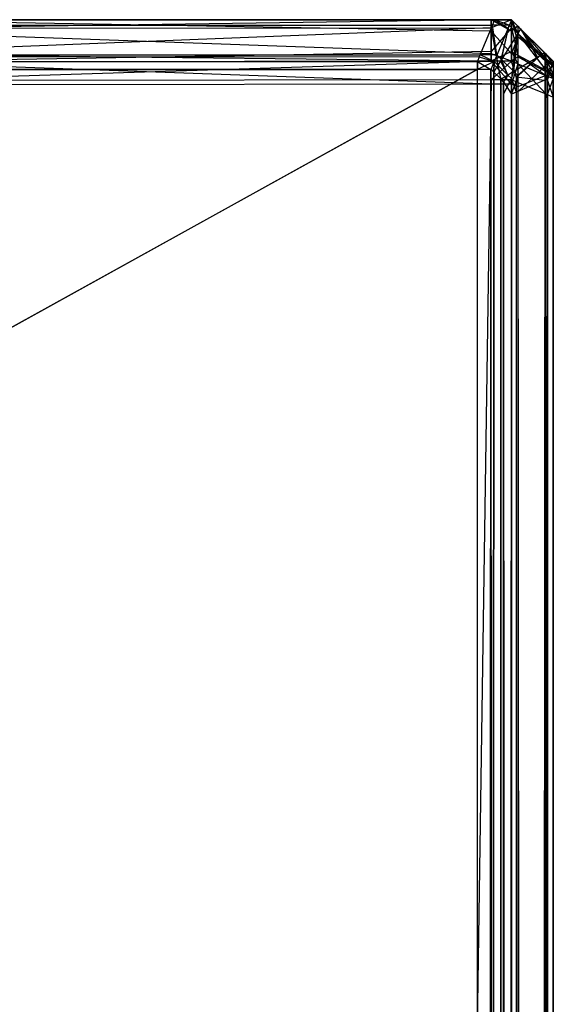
# Model space of a CAD drawing. Extents: x 0 to 0.996, y -0.498 to 0.
# Tile 85 of 85: x 0.98959 to 0.996, y -0.01182 to 0. Entities that reach past the tile are written whole.
import ezdxf

# ---------------------------------------------------------------- set-up
doc = ezdxf.new("R2010")
doc.units = 0
doc.layers.add('L28_KORPUS3_2___REPLACEMTFOREMP', color=7, linetype='CONTINUOUS')
doc.layers.add('L29_KORPUS3_0___REPLACEMTFOREMP', color=7, linetype='CONTINUOUS')

msp = doc.modelspace()

# ---------------------------------------------------------------- linework, layer by layer
at = {"layer": 'L28_KORPUS3_2___REPLACEMTFOREMP', "color": 8}
for points, invisible_edges in [([(0.995254, -0.0001, 0.007289), (0.098, -0.000001, 0.00719), (0.098, -0.0001, 0.007289), (0.995254, -0.0001, 0.007289)], 13), ([(0.098, -0.000001, 0.00719), (0.995254, -0.0001, 0.007289), (0.995295, -0.000001, 0.00719), (0.098, -0.000001, 0.00719)], 14), ([(0.098, -0.000001, 0.000565), (0.995295, -0.000001, 0.007018), (0.995295, -0.000001, 0.000565), (0.098, -0.000001, 0.000565)], 13), ([(0.995295, -0.000001, 0.007018), (0.098, -0.000001, 0.000565), (0.098, -0.000001, 0.007018), (0.995295, -0.000001, 0.007018)], 14), ([(0.098, -0.000001, 0.007018), (0.995295, -0.000001, 0.00719), (0.995295, -0.000001, 0.007018), (0.098, -0.000001, 0.007018)], 13), ([(0.995295, -0.000001, 0.00719), (0.098, -0.000001, 0.007018), (0.098, -0.000001, 0.00719), (0.995295, -0.000001, 0.00719)], 14), ([(0.995295, -0.000001, 0.0005), (0.098, -0.000065, 0.000436), (0.098, -0.000001, 0.0005), (0.995295, -0.000001, 0.0005)], 13), ([(0.098, -0.000065, 0.000436), (0.995295, -0.000001, 0.0005), (0.995268, -0.000065, 0.000436), (0.098, -0.000065, 0.000436)], 14), ([(0.098, -0.000001, 0.0005), (0.995295, -0.000001, 0.000565), (0.995295, -0.000001, 0.0005), (0.098, -0.000001, 0.0005)], 13), ([(0.995295, -0.000001, 0.000565), (0.098, -0.000001, 0.0005), (0.098, -0.000001, 0.000565), (0.995295, -0.000001, 0.000565)], 14), ([(0.995268, -0.000065, 0.000436), (0.098, -0.000421, 0.00008), (0.098, -0.000065, 0.000436), (0.995268, -0.000065, 0.000436)], 13), ([(0.098, -0.000421, 0.00008), (0.995268, -0.000065, 0.000436), (0.995121, -0.000421, 0.000079), (0.098, -0.000421, 0.00008)], 14), ([(0.995111, -0.000444, 0.007633), (0.098, -0.0001, 0.007289), (0.098, -0.000444, 0.007633), (0.995111, -0.000444, 0.007633)], 13), ([(0.098, -0.0001, 0.007289), (0.995111, -0.000444, 0.007633), (0.995254, -0.0001, 0.007289), (0.098, -0.0001, 0.007289)], 14), ([(0.995314, -0.000444, 0.007633), (0.995254, -0.0001, 0.007289), (0.995111, -0.000444, 0.007633), (0.995314, -0.000444, 0.007633)], 13), ([(0.995268, -0.000065, 0.000436), (0.995324, -0.000421, 0.000079), (0.995121, -0.000421, 0.000079), (0.995268, -0.000065, 0.000436)], 13), ([(0.995457, -0.0001, 0.007289), (0.995295, -0.000001, 0.00719), (0.995254, -0.0001, 0.007289), (0.995457, -0.0001, 0.007289)], 13), ([(0.995254, -0.0001, 0.007289), (0.995314, -0.000444, 0.007633), (0.995457, -0.0001, 0.007289), (0.995254, -0.0001, 0.007289)], 14), ([(0.995295, -0.000001, 0.0005), (0.995472, -0.000065, 0.000436), (0.995268, -0.000065, 0.000436), (0.995295, -0.000001, 0.0005)], 13), ([(0.995324, -0.000421, 0.000079), (0.995268, -0.000065, 0.000436), (0.995472, -0.000065, 0.000436), (0.995324, -0.000421, 0.000079)], 14), ([(0.995295, -0.000001, 0.00719), (0.995457, -0.0001, 0.007289), (0.995498, -0.000001, 0.00719), (0.995295, -0.000001, 0.00719)], 14), ([(0.995295, -0.000001, 0.007018), (0.995498, -0.000001, 0.000565), (0.995295, -0.000001, 0.000565), (0.995295, -0.000001, 0.007018)], 13), ([(0.995498, -0.000001, 0.000565), (0.995295, -0.000001, 0.007018), (0.995498, -0.000001, 0.007018), (0.995498, -0.000001, 0.000565)], 14), ([(0.995295, -0.000001, 0.00719), (0.995498, -0.000001, 0.007018), (0.995295, -0.000001, 0.007018), (0.995295, -0.000001, 0.00719)], 13), ([(0.995498, -0.000001, 0.007018), (0.995295, -0.000001, 0.00719), (0.995498, -0.000001, 0.00719), (0.995498, -0.000001, 0.007018)], 14), ([(0.995295, -0.000001, 0.000565), (0.995498, -0.000001, 0.0005), (0.995295, -0.000001, 0.0005), (0.995295, -0.000001, 0.000565)], 13), ([(0.995498, -0.000001, 0.0005), (0.995295, -0.000001, 0.000565), (0.995498, -0.000001, 0.000565), (0.995498, -0.000001, 0.0005)], 14), ([(0.995472, -0.000065, 0.000436), (0.995295, -0.000001, 0.0005), (0.995498, -0.000001, 0.0005), (0.995472, -0.000065, 0.000436)], 14), ([(0.995367, -0.000497, 0.007633), (0.995457, -0.0001, 0.007289), (0.995314, -0.000444, 0.007633), (0.995367, -0.000497, 0.007633)], 13), ([(0.995472, -0.000065, 0.000436), (0.995379, -0.000477, 0.000079), (0.995324, -0.000421, 0.000079), (0.995472, -0.000065, 0.000436)], 13), ([(0.995457, -0.0001, 0.007289), (0.995367, -0.000497, 0.007633), (0.995554, -0.000197, 0.007289), (0.995457, -0.0001, 0.007289)], 14), ([(0.995379, -0.000477, 0.000079), (0.995472, -0.000065, 0.000436), (0.995573, -0.000166, 0.000436), (0.995379, -0.000477, 0.000079)], 14), ([(0.995554, -0.000197, 0.007289), (0.995498, -0.000001, 0.00719), (0.995457, -0.0001, 0.007289), (0.995554, -0.000197, 0.007289)], 13), ([(0.995498, -0.000001, 0.0005), (0.995573, -0.000166, 0.000436), (0.995472, -0.000065, 0.000436), (0.995498, -0.000001, 0.0005)], 13), ([(0.995573, -0.000166, 0.000436), (0.995498, -0.000001, 0.0005), (0.995608, -0.000111, 0.0005), (0.995573, -0.000166, 0.000436)], 14), ([(0.995498, -0.000001, 0.0005), (0.995608, -0.000111, 0.000565), (0.995608, -0.000111, 0.0005), (0.995498, -0.000001, 0.0005)], 13), ([(0.995608, -0.000111, 0.000565), (0.995498, -0.000001, 0.0005), (0.995498, -0.000001, 0.000565), (0.995608, -0.000111, 0.000565)], 14), ([(0.995498, -0.000001, 0.000565), (0.995608, -0.000111, 0.007018), (0.995608, -0.000111, 0.000565), (0.995498, -0.000001, 0.000565)], 13), ([(0.995608, -0.000111, 0.007018), (0.995498, -0.000001, 0.000565), (0.995498, -0.000001, 0.007018), (0.995608, -0.000111, 0.007018)], 14), ([(0.995498, -0.000001, 0.00719), (0.995554, -0.000197, 0.007289), (0.995608, -0.000111, 0.00719), (0.995498, -0.000001, 0.00719)], 14), ([(0.995498, -0.000001, 0.007018), (0.995608, -0.000111, 0.00719), (0.995608, -0.000111, 0.007018), (0.995498, -0.000001, 0.007018)], 13), ([(0.995608, -0.000111, 0.00719), (0.995498, -0.000001, 0.007018), (0.995498, -0.000001, 0.00719), (0.995608, -0.000111, 0.00719)], 14), ([(0.995809, -0.000452, 0.007289), (0.995608, -0.000111, 0.00719), (0.995554, -0.000197, 0.007289), (0.995809, -0.000452, 0.007289)], 13), ([(0.995608, -0.000111, 0.0005), (0.99584, -0.000433, 0.000436), (0.995573, -0.000166, 0.000436), (0.995608, -0.000111, 0.0005)], 13), ([(0.995608, -0.000111, 0.007018), (0.995896, -0.000399, 0.00719), (0.995896, -0.000399, 0.007018), (0.995608, -0.000111, 0.007018)], 13), ([(0.995896, -0.000399, 0.00719), (0.995608, -0.000111, 0.007018), (0.995608, -0.000111, 0.00719), (0.995896, -0.000399, 0.00719)], 14), ([(0.995608, -0.000111, 0.00719), (0.995809, -0.000452, 0.007289), (0.995896, -0.000399, 0.00719), (0.995608, -0.000111, 0.00719)], 14), ([(0.995608, -0.000111, 0.000565), (0.995896, -0.000399, 0.007018), (0.995896, -0.000399, 0.000565), (0.995608, -0.000111, 0.000565)], 13), ([(0.995896, -0.000399, 0.007018), (0.995608, -0.000111, 0.000565), (0.995608, -0.000111, 0.007018), (0.995896, -0.000399, 0.007018)], 14), ([(0.995608, -0.000111, 0.0005), (0.995896, -0.000399, 0.000565), (0.995896, -0.000399, 0.0005), (0.995608, -0.000111, 0.0005)], 13), ([(0.995896, -0.000399, 0.000565), (0.995608, -0.000111, 0.0005), (0.995608, -0.000111, 0.000565), (0.995896, -0.000399, 0.000565)], 14), ([(0.99584, -0.000433, 0.000436), (0.995608, -0.000111, 0.0005), (0.995896, -0.000399, 0.0005), (0.99584, -0.000433, 0.000436)], 14), ([(0.995506, -0.000636, 0.007633), (0.995554, -0.000197, 0.007289), (0.995367, -0.000497, 0.007633), (0.995506, -0.000636, 0.007633)], 13), ([(0.995573, -0.000166, 0.000436), (0.995526, -0.000623, 0.000079), (0.995379, -0.000477, 0.000079), (0.995573, -0.000166, 0.000436)], 13), ([(0.995554, -0.000197, 0.007289), (0.995506, -0.000636, 0.007633), (0.995809, -0.000452, 0.007289), (0.995554, -0.000197, 0.007289)], 14), ([(0.995526, -0.000623, 0.000079), (0.995573, -0.000166, 0.000436), (0.99584, -0.000433, 0.000436), (0.995526, -0.000623, 0.000079)], 14), ([(0.995121, -0.000421, 0.000079), (0.098, -0.000501), (0.098, -0.000421, 0.00008), (0.995121, -0.000421, 0.000079)], 13), ([(0.098, -0.000501), (0.995121, -0.000421, 0.000079), (0.995088, -0.000501), (0.098, -0.000501)], 14), ([(0.995088, -0.000501, 0.00769), (0.098, -0.000444, 0.007633), (0.098, -0.000501, 0.00769), (0.995088, -0.000501, 0.00769)], 13), ([(0.098, -0.000444, 0.007633), (0.995088, -0.000501, 0.00769), (0.995111, -0.000444, 0.007633), (0.098, -0.000444, 0.007633)], 14), ([(0.995121, -0.000421, 0.000079), (0.995291, -0.000501), (0.995088, -0.000501), (0.995121, -0.000421, 0.000079)], 13), ([(0.995291, -0.000501, 0.00769), (0.995111, -0.000444, 0.007633), (0.995088, -0.000501, 0.00769), (0.995291, -0.000501, 0.00769)], 13), ([(0.995111, -0.000444, 0.007633), (0.995291, -0.000501, 0.00769), (0.995314, -0.000444, 0.007633), (0.995111, -0.000444, 0.007633)], 14), ([(0.995291, -0.000501), (0.995121, -0.000421, 0.000079), (0.995324, -0.000421, 0.000079), (0.995291, -0.000501)], 14), ([(0.995324, -0.000421, 0.000079), (0.995336, -0.000546), (0.995291, -0.000501), (0.995324, -0.000421, 0.000079)], 13), ([(0.995336, -0.000546, 0.00769), (0.995314, -0.000444, 0.007633), (0.995291, -0.000501, 0.00769), (0.995336, -0.000546, 0.00769)], 13), ([(0.995314, -0.000444, 0.007633), (0.995336, -0.000546, 0.00769), (0.995367, -0.000497, 0.007633), (0.995314, -0.000444, 0.007633)], 14), ([(0.995336, -0.000546), (0.995324, -0.000421, 0.000079), (0.995379, -0.000477, 0.000079), (0.995336, -0.000546)], 14), ([(0.995555, -0.000685, 0.007633), (0.995809, -0.000452, 0.007289), (0.995506, -0.000636, 0.007633), (0.995555, -0.000685, 0.007633)], 13), ([(0.99584, -0.000433, 0.000436), (0.995578, -0.000675, 0.000079), (0.995526, -0.000623, 0.000079), (0.99584, -0.000433, 0.000436)], 13), ([(0.995809, -0.000452, 0.007289), (0.995555, -0.000685, 0.007633), (0.995899, -0.000542, 0.007289), (0.995809, -0.000452, 0.007289)], 14), ([(0.995578, -0.000675, 0.000079), (0.99584, -0.000433, 0.000436), (0.995934, -0.000527, 0.000436), (0.995578, -0.000675, 0.000079)], 14), ([(0.995899, -0.000542, 0.007289), (0.995896, -0.000399, 0.00719), (0.995809, -0.000452, 0.007289), (0.995899, -0.000542, 0.007289)], 13), ([(0.995896, -0.000399, 0.0005), (0.995934, -0.000527, 0.000436), (0.99584, -0.000433, 0.000436), (0.995896, -0.000399, 0.0005)], 13), ([(0.995896, -0.000399, 0.007018), (0.995998, -0.000501, 0.00719), (0.995998, -0.000501, 0.007018), (0.995896, -0.000399, 0.007018)], 13), ([(0.995998, -0.000501, 0.00719), (0.995896, -0.000399, 0.007018), (0.995896, -0.000399, 0.00719), (0.995998, -0.000501, 0.00719)], 14), ([(0.995896, -0.000399, 0.00719), (0.995899, -0.000542, 0.007289), (0.995998, -0.000501, 0.00719), (0.995896, -0.000399, 0.00719)], 14), ([(0.995896, -0.000399, 0.000565), (0.995998, -0.000501, 0.007018), (0.995998, -0.000501, 0.000565), (0.995896, -0.000399, 0.000565)], 13), ([(0.995998, -0.000501, 0.007018), (0.995896, -0.000399, 0.000565), (0.995896, -0.000399, 0.007018), (0.995998, -0.000501, 0.007018)], 14), ([(0.995896, -0.000399, 0.0005), (0.995998, -0.000501, 0.000565), (0.995998, -0.000501, 0.0005), (0.995896, -0.000399, 0.0005)], 13), ([(0.995998, -0.000501, 0.000565), (0.995896, -0.000399, 0.0005), (0.995896, -0.000399, 0.000565), (0.995998, -0.000501, 0.000565)], 14), ([(0.995934, -0.000527, 0.000436), (0.995896, -0.000399, 0.0005), (0.995998, -0.000501, 0.0005), (0.995934, -0.000527, 0.000436)], 14), ([(0.995088, -0.000501), (0.098, -0.000595), (0.098, -0.000501), (0.995088, -0.000501)], 13), ([(0.098, -0.000595), (0.995088, -0.000501), (0.995088, -0.000595), (0.098, -0.000595)], 14), ([(0.995088, -0.000597, 0.00769), (0.098, -0.000501, 0.00769), (0.098, -0.000597, 0.00769), (0.995088, -0.000597, 0.00769)], 13), ([(0.098, -0.000501, 0.00769), (0.995088, -0.000597, 0.00769), (0.995088, -0.000501, 0.00769), (0.098, -0.000501, 0.00769)], 14), ([(0.995291, -0.000501), (0.995088, -0.000595), (0.995088, -0.000501), (0.995291, -0.000501)], 13), ([(0.995088, -0.000595), (0.995291, -0.000501), (0.995252, -0.000595), (0.995088, -0.000595)], 14), ([(0.995251, -0.000597, 0.00769), (0.995088, -0.000501, 0.00769), (0.995088, -0.000597, 0.00769), (0.995251, -0.000597, 0.00769)], 13), ([(0.995088, -0.000501, 0.00769), (0.995251, -0.000597, 0.00769), (0.995291, -0.000501, 0.00769), (0.995088, -0.000501, 0.00769)], 14), ([(0.995284, -0.00063, 0.00769), (0.995291, -0.000501, 0.00769), (0.995251, -0.000597, 0.00769), (0.995284, -0.00063, 0.00769)], 13), ([(0.995291, -0.000501), (0.995285, -0.000629), (0.995252, -0.000595), (0.995291, -0.000501)], 13), ([(0.995291, -0.000501, 0.00769), (0.995284, -0.00063, 0.00769), (0.995336, -0.000546, 0.00769), (0.995291, -0.000501, 0.00769)], 14), ([(0.995372, -0.000717, 0.00769), (0.995336, -0.000546, 0.00769), (0.995284, -0.00063, 0.00769), (0.995372, -0.000717, 0.00769)], 13), ([(0.995285, -0.000629), (0.995291, -0.000501), (0.995336, -0.000546), (0.995285, -0.000629)], 14), ([(0.995336, -0.000546), (0.995373, -0.000716), (0.995285, -0.000629), (0.995336, -0.000546)], 13), ([(0.995379, -0.000477, 0.000079), (0.995456, -0.000666), (0.995336, -0.000546), (0.995379, -0.000477, 0.000079)], 13), ([(0.995456, -0.000666, 0.00769), (0.995367, -0.000497, 0.007633), (0.995336, -0.000546, 0.00769), (0.995456, -0.000666, 0.00769)], 13), ([(0.995336, -0.000546, 0.00769), (0.995372, -0.000717, 0.00769), (0.995456, -0.000666, 0.00769), (0.995336, -0.000546, 0.00769)], 14), ([(0.995373, -0.000716), (0.995336, -0.000546), (0.995456, -0.000666), (0.995373, -0.000716)], 14), ([(0.995367, -0.000497, 0.007633), (0.995456, -0.000666, 0.00769), (0.995506, -0.000636, 0.007633), (0.995367, -0.000497, 0.007633)], 14), ([(0.995456, -0.000666), (0.995379, -0.000477, 0.000079), (0.995526, -0.000623, 0.000079), (0.995456, -0.000666)], 14), ([(0.995555, -0.000685, 0.007633), (0.995899, -0.000728, 0.007289), (0.995899, -0.000542, 0.007289), (0.995555, -0.000685, 0.007633)], 14), ([(0.995934, -0.000527, 0.000436), (0.995578, -0.000861, 0.000079), (0.995578, -0.000675, 0.000079), (0.995934, -0.000527, 0.000436)], 13), ([(0.995578, -0.000861, 0.000079), (0.995934, -0.000527, 0.000436), (0.995934, -0.000714, 0.000436), (0.995578, -0.000861, 0.000079)], 14), ([(0.995899, -0.000542, 0.007289), (0.995998, -0.000687, 0.00719), (0.995998, -0.000501, 0.00719), (0.995899, -0.000542, 0.007289)], 14), ([(0.995998, -0.000687, 0.00719), (0.995899, -0.000542, 0.007289), (0.995899, -0.000728, 0.007289), (0.995998, -0.000687, 0.00719)], 13), ([(0.995998, -0.000501, 0.0005), (0.995934, -0.000714, 0.000436), (0.995934, -0.000527, 0.000436), (0.995998, -0.000501, 0.0005)], 13), ([(0.995934, -0.000714, 0.000436), (0.995998, -0.000501, 0.0005), (0.995998, -0.000687, 0.0005), (0.995934, -0.000714, 0.000436)], 14), ([(0.995998, -0.000687, 0.000565), (0.995998, -0.000501, 0.007018), (0.995998, -0.000687, 0.007018), (0.995998, -0.000687, 0.000565)], 13), ([(0.995998, -0.000501, 0.007018), (0.995998, -0.000687, 0.000565), (0.995998, -0.000501, 0.000565), (0.995998, -0.000501, 0.007018)], 14), ([(0.995998, -0.000687, 0.007018), (0.995998, -0.000501, 0.00719), (0.995998, -0.000687, 0.00719), (0.995998, -0.000687, 0.007018)], 13), ([(0.995998, -0.000501, 0.00719), (0.995998, -0.000687, 0.007018), (0.995998, -0.000501, 0.007018), (0.995998, -0.000501, 0.00719)], 14), ([(0.995998, -0.000687, 0.0005), (0.995998, -0.000501, 0.000565), (0.995998, -0.000687, 0.000565), (0.995998, -0.000687, 0.0005)], 13), ([(0.995998, -0.000501, 0.000565), (0.995998, -0.000687, 0.0005), (0.995998, -0.000501, 0.0005), (0.995998, -0.000501, 0.000565)], 14), ([(0.995088, -0.000595), (0.098, -0.497407), (0.098, -0.000595), (0.995088, -0.000595)], 13), ([(0.098, -0.497407), (0.995088, -0.000595), (0.995091, -0.497407), (0.098, -0.497407)], 10), ([(0.098, -0.497405, 0.00769), (0.995088, -0.000597, 0.00769), (0.098, -0.000597, 0.00769), (0.098, -0.497405, 0.00769)], 13), ([(0.995088, -0.000597, 0.00769), (0.098, -0.497405, 0.00769), (0.995091, -0.497405, 0.00769), (0.995088, -0.000597, 0.00769)], 10), ([(0.995091, -0.497407), (0.995088, -0.000595), (0.995252, -0.000595), (0.995091, -0.497407)], 13), ([(0.995088, -0.000597, 0.00769), (0.995091, -0.497405, 0.00769), (0.995251, -0.000597, 0.00769), (0.995088, -0.000597, 0.00769)], 13), ([(0.995091, -0.497407), (0.995252, -0.000595), (0.995252, -0.497407), (0.995091, -0.497407)], 10), ([(0.995251, -0.000597, 0.00769), (0.995091, -0.497405, 0.00769), (0.995251, -0.497405, 0.00769), (0.995251, -0.000597, 0.00769)], 10), ([(0.995251, -0.000597, 0.00769), (0.995251, -0.497405, 0.00769), (0.995284, -0.00063, 0.00769), (0.995251, -0.000597, 0.00769)], 13), ([(0.995284, -0.00063, 0.00769), (0.995251, -0.497405, 0.00769), (0.995288, -0.497369, 0.00769), (0.995284, -0.00063, 0.00769)], 10), ([(0.995252, -0.497407), (0.995252, -0.000595), (0.995285, -0.000629), (0.995252, -0.497407)], 13), ([(0.995252, -0.497407), (0.995285, -0.000629), (0.995289, -0.49737), (0.995252, -0.497407)], 10), ([(0.995284, -0.00063, 0.00769), (0.995288, -0.497369, 0.00769), (0.995372, -0.000717, 0.00769), (0.995284, -0.00063, 0.00769)], 13), ([(0.995289, -0.49737), (0.995285, -0.000629), (0.995373, -0.000716), (0.995289, -0.49737)], 13), ([(0.995402, -0.000748, 0.00769), (0.995456, -0.000666, 0.00769), (0.995372, -0.000717, 0.00769), (0.995402, -0.000748, 0.00769)], 13), ([(0.995456, -0.000666), (0.995404, -0.000747), (0.995373, -0.000716), (0.995456, -0.000666)], 13), ([(0.995456, -0.000666, 0.00769), (0.995402, -0.000748, 0.00769), (0.995498, -0.000708, 0.00769), (0.995456, -0.000666, 0.00769)], 14), ([(0.995402, -0.000748, 0.00769), (0.995498, -0.000894, 0.00769), (0.995498, -0.000708, 0.00769), (0.995402, -0.000748, 0.00769)], 14), ([(0.995404, -0.000747), (0.995456, -0.000666), (0.995498, -0.000708), (0.995404, -0.000747)], 14), ([(0.995498, -0.000708), (0.995404, -0.000894), (0.995404, -0.000747), (0.995498, -0.000708)], 13), ([(0.995404, -0.000894), (0.995498, -0.000708), (0.995498, -0.000894), (0.995404, -0.000894)], 14), ([(0.995526, -0.000623, 0.000079), (0.995498, -0.000708), (0.995456, -0.000666), (0.995526, -0.000623, 0.000079)], 13), ([(0.995498, -0.000708, 0.00769), (0.995506, -0.000636, 0.007633), (0.995456, -0.000666, 0.00769), (0.995498, -0.000708, 0.00769)], 13), ([(0.995498, -0.000708), (0.995526, -0.000623, 0.000079), (0.995578, -0.000675, 0.000079), (0.995498, -0.000708)], 14), ([(0.995506, -0.000636, 0.007633), (0.995498, -0.000708, 0.00769), (0.995555, -0.000685, 0.007633), (0.995506, -0.000636, 0.007633)], 14), ([(0.995578, -0.000675, 0.000079), (0.995498, -0.000894), (0.995498, -0.000708), (0.995578, -0.000675, 0.000079)], 13), ([(0.995498, -0.000894), (0.995578, -0.000675, 0.000079), (0.995578, -0.000861, 0.000079), (0.995498, -0.000894)], 14), ([(0.995498, -0.000708, 0.00769), (0.995555, -0.000871, 0.007633), (0.995555, -0.000685, 0.007633), (0.995498, -0.000708, 0.00769)], 14), ([(0.995555, -0.000871, 0.007633), (0.995498, -0.000708, 0.00769), (0.995498, -0.000894, 0.00769), (0.995555, -0.000871, 0.007633)], 13), ([(0.995899, -0.000728, 0.007289), (0.995555, -0.000685, 0.007633), (0.995555, -0.000871, 0.007633), (0.995899, -0.000728, 0.007289)], 13), ([(0.995899, -0.000728, 0.007289), (0.995998, -0.497292, 0.00719), (0.995998, -0.000687, 0.00719), (0.995899, -0.000728, 0.007289)], 14), ([(0.995998, -0.000687, 0.0005), (0.995934, -0.497266, 0.000436), (0.995934, -0.000714, 0.000436), (0.995998, -0.000687, 0.0005)], 13), ([(0.995934, -0.497266, 0.000436), (0.995998, -0.000687, 0.0005), (0.995998, -0.497292, 0.0005), (0.995934, -0.497266, 0.000436)], 14), ([(0.995998, -0.497292, 0.000565), (0.995998, -0.000687, 0.007018), (0.995998, -0.497292, 0.007018), (0.995998, -0.497292, 0.000565)], 13), ([(0.995998, -0.000687, 0.007018), (0.995998, -0.497292, 0.000565), (0.995998, -0.000687, 0.000565), (0.995998, -0.000687, 0.007018)], 14), ([(0.995998, -0.497292, 0.007018), (0.995998, -0.000687, 0.00719), (0.995998, -0.497292, 0.00719), (0.995998, -0.497292, 0.007018)], 13), ([(0.995998, -0.000687, 0.00719), (0.995998, -0.497292, 0.007018), (0.995998, -0.000687, 0.007018), (0.995998, -0.000687, 0.00719)], 14), ([(0.995998, -0.497292, 0.0005), (0.995998, -0.000687, 0.000565), (0.995998, -0.497292, 0.000565), (0.995998, -0.497292, 0.0005)], 13), ([(0.995998, -0.000687, 0.000565), (0.995998, -0.497292, 0.0005), (0.995998, -0.000687, 0.0005), (0.995998, -0.000687, 0.000565)], 14), ([(0.995372, -0.000717, 0.00769), (0.995288, -0.497369, 0.00769), (0.995367, -0.49729, 0.00769), (0.995372, -0.000717, 0.00769)], 10), ([(0.995289, -0.49737), (0.995373, -0.000716), (0.995368, -0.497291), (0.995289, -0.49737)], 14), ([(0.995372, -0.000717, 0.00769), (0.995367, -0.49729, 0.00769), (0.995402, -0.497254, 0.00769), (0.995372, -0.000717, 0.00769)], 15), ([(0.995368, -0.497291), (0.995373, -0.000716), (0.995404, -0.497255), (0.995368, -0.497291)], 15), ([(0.995372, -0.000717, 0.00769), (0.995402, -0.497254, 0.00769), (0.995402, -0.497086, 0.00769), (0.995372, -0.000717, 0.00769)], 15), ([(0.995372, -0.000717, 0.00769), (0.995402, -0.497086, 0.00769), (0.995402, -0.000748, 0.00769), (0.995372, -0.000717, 0.00769)], 15), ([(0.995404, -0.497255), (0.995373, -0.000716), (0.995404, -0.000894), (0.995404, -0.497255)], 15), ([(0.995404, -0.000894), (0.995373, -0.000716), (0.995404, -0.000747), (0.995404, -0.000894)], 15), ([(0.995498, -0.000894, 0.00769), (0.995402, -0.000748, 0.00769), (0.995402, -0.000894, 0.00769), (0.995498, -0.000894, 0.00769)], 13), ([(0.995402, -0.000748, 0.00769), (0.995402, -0.497086, 0.00769), (0.995402, -0.000894, 0.00769), (0.995402, -0.000748, 0.00769)], 9), ([(0.995555, -0.497109, 0.007633), (0.995899, -0.000728, 0.007289), (0.995555, -0.000871, 0.007633), (0.995555, -0.497109, 0.007633)], 13), ([(0.995899, -0.000728, 0.007289), (0.995555, -0.497109, 0.007633), (0.995899, -0.497252, 0.007289), (0.995899, -0.000728, 0.007289)], 14), ([(0.995934, -0.000714, 0.000436), (0.995578, -0.497118, 0.000079), (0.995578, -0.000861, 0.000079), (0.995934, -0.000714, 0.000436)], 13), ([(0.995578, -0.497118, 0.000079), (0.995934, -0.000714, 0.000436), (0.995934, -0.497266, 0.000436), (0.995578, -0.497118, 0.000079)], 14), ([(0.995998, -0.497292, 0.00719), (0.995899, -0.000728, 0.007289), (0.995899, -0.497252, 0.007289), (0.995998, -0.497292, 0.00719)], 13), ([(0.995498, -0.497086, 0.00769), (0.995402, -0.000894, 0.00769), (0.995402, -0.497086, 0.00769), (0.995498, -0.497086, 0.00769)], 13), ([(0.995402, -0.000894, 0.00769), (0.995498, -0.497086, 0.00769), (0.995498, -0.000894, 0.00769), (0.995402, -0.000894, 0.00769)], 14), ([(0.995498, -0.000894), (0.995404, -0.497086), (0.995404, -0.000894), (0.995498, -0.000894)], 13), ([(0.995404, -0.497086), (0.995498, -0.000894), (0.995498, -0.497086), (0.995404, -0.497086)], 14), ([(0.995404, -0.497255), (0.995404, -0.000894), (0.995404, -0.497086), (0.995404, -0.497255)], 9), ([(0.995578, -0.000861, 0.000079), (0.995498, -0.497086), (0.995498, -0.000894), (0.995578, -0.000861, 0.000079)], 13), ([(0.995498, -0.497086), (0.995578, -0.000861, 0.000079), (0.995578, -0.497118, 0.000079), (0.995498, -0.497086)], 14), ([(0.995498, -0.497086, 0.00769), (0.995555, -0.000871, 0.007633), (0.995498, -0.000894, 0.00769), (0.995498, -0.497086, 0.00769)], 13), ([(0.995555, -0.000871, 0.007633), (0.995498, -0.497086, 0.00769), (0.995555, -0.497109, 0.007633), (0.995555, -0.000871, 0.007633)], 14)]:
    msp.add_3dface(points, dxfattribs=dict(at, invisible_edges=invisible_edges))
at = {"layer": 'L29_KORPUS3_0___REPLACEMTFOREMP', "color": 8, "invisible_edges": 14}
for points in [[(0.987885, -0.000009, 0.007872), (0.995254, 0, 0.007621), (0.987885, -0.000009, 0.007621), (0.987885, -0.000009, 0.007872)], [(0.995254, 0, 0.007872), (0.995254, 0, 0.007621), (0.987885, -0.000009, 0.007872), (0.995254, 0, 0.007872)], [(0.987885, -0.000009, 0.589853), (0.995254, 0, 0.007872), (0.987885, -0.000009, 0.007872), (0.987885, -0.000009, 0.589853)], [(0.995254, 0, 0.589853), (0.995254, 0, 0.007872), (0.987885, -0.000009, 0.589853), (0.995254, 0, 0.589853)], [(0.987885, -0.000009, 0.590124), (0.995254, 0, 0.589853), (0.987885, -0.000009, 0.589853), (0.987885, -0.000009, 0.590124)], [(0.995254, 0, 0.590124), (0.995254, 0, 0.589853), (0.987885, -0.000009, 0.590124), (0.995254, 0, 0.590124)], [(0.995254, -0.000137, 0.590261), (0.995254, 0, 0.590124), (0.987885, -0.000009, 0.590124), (0.995254, -0.000137, 0.590261)], [(0.995254, 0, 0.007621), (0.987885, -0.000108, 0.007522), (0.987885, -0.000009, 0.007621), (0.995254, 0, 0.007621)], [(0.995254, 0, 0.007621), (0.995254, -0.000099, 0.007522), (0.987885, -0.000108, 0.007522), (0.995254, 0, 0.007621)], [(0.9955, 0, 0.007621), (0.995254, -0.000099, 0.007522), (0.995254, 0, 0.007621), (0.9955, 0, 0.007621)], [(0.9955, 0, 0.007621), (0.9955, -0.000099, 0.007522), (0.995254, -0.000099, 0.007522), (0.9955, 0, 0.007621)], [(0.9955, -0.000137, 0.590261), (0.9955, 0, 0.590124), (0.995254, 0, 0.590124), (0.9955, -0.000137, 0.590261)], [(0.9955, -0.000137, 0.590261), (0.995254, 0, 0.590124), (0.995254, -0.000137, 0.590261), (0.9955, -0.000137, 0.590261)], [(0.995254, 0, 0.590124), (0.9955, 0, 0.589853), (0.995254, 0, 0.589853), (0.995254, 0, 0.590124)], [(0.9955, 0, 0.590124), (0.9955, 0, 0.589853), (0.995254, 0, 0.590124), (0.9955, 0, 0.590124)], [(0.995254, 0, 0.589853), (0.9955, 0, 0.007872), (0.995254, 0, 0.007872), (0.995254, 0, 0.589853)], [(0.9955, 0, 0.589853), (0.9955, 0, 0.007872), (0.995254, 0, 0.589853), (0.9955, 0, 0.589853)], [(0.995254, 0, 0.007872), (0.9955, 0, 0.007621), (0.995254, 0, 0.007621), (0.995254, 0, 0.007872)], [(0.9955, 0, 0.007872), (0.9955, 0, 0.007621), (0.995254, 0, 0.007872), (0.9955, 0, 0.007872)], [(0.9955, 0, 0.007621), (0.995576, -0.000166, 0.007562), (0.9955, -0.000099, 0.007522), (0.9955, 0, 0.007621)], [(0.9955, 0, 0.007621), (0.995576, -0.000076, 0.007653), (0.995576, -0.000166, 0.007562), (0.9955, 0, 0.007621)], [(0.995576, -0.000076, 0.007903), (0.995576, -0.000076, 0.007653), (0.9955, 0, 0.007872), (0.995576, -0.000076, 0.007903)], [(0.9955, 0, 0.007872), (0.995576, -0.000076, 0.007653), (0.9955, 0, 0.007621), (0.9955, 0, 0.007872)], [(0.9955, 0, 0.590124), (0.995576, -0.000076, 0.590092), (0.995576, -0.000076, 0.589821), (0.9955, 0, 0.590124)], [(0.9955, 0, 0.590124), (0.995576, -0.000076, 0.589821), (0.9955, 0, 0.589853), (0.9955, 0, 0.590124)], [(0.9955, 0, 0.589853), (0.995576, -0.000076, 0.589821), (0.995576, -0.000076, 0.007903), (0.9955, 0, 0.589853)], [(0.9955, 0, 0.589853), (0.995576, -0.000076, 0.007903), (0.9955, 0, 0.007872), (0.9955, 0, 0.589853)], [(0.9955, 0, 0.590124), (0.9955, -0.000137, 0.590261), (0.995576, -0.000076, 0.590092), (0.9955, 0, 0.590124)], [(0.995254, -0.000137, 0.590261), (0.987885, -0.000009, 0.590124), (0.987885, -0.000145, 0.590261), (0.995254, -0.000137, 0.590261)], [(0.995254, -0.000099, 0.007522), (0.987885, -0.000391, 0.007239), (0.987885, -0.000108, 0.007522), (0.995254, -0.000099, 0.007522)], [(0.995254, -0.000099, 0.007522), (0.995254, -0.000382, 0.007239), (0.987885, -0.000391, 0.007239), (0.995254, -0.000099, 0.007522)], [(0.9955, -0.000099, 0.007522), (0.995254, -0.000382, 0.007239), (0.995254, -0.000099, 0.007522), (0.9955, -0.000099, 0.007522)], [(0.9955, -0.000099, 0.007522), (0.9955, -0.000382, 0.007239), (0.995254, -0.000382, 0.007239), (0.9955, -0.000099, 0.007522)], [(0.995576, -0.000076, 0.590092), (0.9955, -0.000137, 0.590261), (0.995576, -0.000201, 0.590217), (0.995576, -0.000076, 0.590092)], [(0.9955, -0.000099, 0.007522), (0.995576, -0.000424, 0.007304), (0.9955, -0.000382, 0.007239), (0.9955, -0.000099, 0.007522)], [(0.9955, -0.000099, 0.007522), (0.995576, -0.000166, 0.007562), (0.995576, -0.000424, 0.007304), (0.9955, -0.000099, 0.007522)], [(0.995576, -0.000076, 0.589821), (0.995911, -0.00041, 0.589683), (0.995911, -0.00041, 0.008042), (0.995576, -0.000076, 0.589821)], [(0.995576, -0.000076, 0.589821), (0.995911, -0.00041, 0.008042), (0.995576, -0.000076, 0.007903), (0.995576, -0.000076, 0.589821)], [(0.995576, -0.000076, 0.590092), (0.995911, -0.00041, 0.589954), (0.995911, -0.00041, 0.589683), (0.995576, -0.000076, 0.590092)], [(0.995576, -0.000076, 0.590092), (0.995911, -0.00041, 0.589683), (0.995576, -0.000076, 0.589821), (0.995576, -0.000076, 0.590092)], [(0.995911, -0.00041, 0.008042), (0.995911, -0.00041, 0.007791), (0.995576, -0.000076, 0.007903), (0.995911, -0.00041, 0.008042)], [(0.995576, -0.000076, 0.007903), (0.995911, -0.00041, 0.007791), (0.995576, -0.000076, 0.007653), (0.995576, -0.000076, 0.007903)], [(0.995576, -0.000076, 0.007653), (0.995911, -0.000461, 0.00774), (0.995576, -0.000166, 0.007562), (0.995576, -0.000076, 0.007653)], [(0.995576, -0.000076, 0.007653), (0.995911, -0.00041, 0.007791), (0.995911, -0.000461, 0.00774), (0.995576, -0.000076, 0.007653)], [(0.995576, -0.000076, 0.590092), (0.995576, -0.000201, 0.590217), (0.995911, -0.00041, 0.589954), (0.995576, -0.000076, 0.590092)], [(0.995254, -0.000408, 0.590532), (0.995254, -0.000137, 0.590261), (0.987885, -0.000145, 0.590261), (0.995254, -0.000408, 0.590532)], [(0.995254, -0.000408, 0.590532), (0.987885, -0.000145, 0.590261), (0.987885, -0.000416, 0.590532), (0.995254, -0.000408, 0.590532)], [(0.9955, -0.000408, 0.590532), (0.9955, -0.000137, 0.590261), (0.995254, -0.000137, 0.590261), (0.9955, -0.000408, 0.590532)], [(0.9955, -0.000408, 0.590532), (0.995254, -0.000137, 0.590261), (0.995254, -0.000408, 0.590532), (0.9955, -0.000408, 0.590532)], [(0.9955, -0.000137, 0.590261), (0.9955, -0.000408, 0.590532), (0.995576, -0.000201, 0.590217), (0.9955, -0.000137, 0.590261)], [(0.995576, -0.000201, 0.590217), (0.9955, -0.000408, 0.590532), (0.995576, -0.000447, 0.590464), (0.995576, -0.000201, 0.590217)], [(0.995576, -0.000166, 0.007562), (0.995911, -0.000608, 0.007593), (0.995576, -0.000424, 0.007304), (0.995576, -0.000166, 0.007562)], [(0.995576, -0.000166, 0.007562), (0.995911, -0.000461, 0.00774), (0.995911, -0.000608, 0.007593), (0.995576, -0.000166, 0.007562)], [(0.995576, -0.000201, 0.590217), (0.995576, -0.000447, 0.590464), (0.995911, -0.000481, 0.590025), (0.995576, -0.000201, 0.590217)], [(0.995576, -0.000201, 0.590217), (0.995911, -0.000481, 0.590025), (0.995911, -0.00041, 0.589954), (0.995576, -0.000201, 0.590217)], [(0.995254, -0.000382, 0.007239), (0.987885, -0.000508, 0.007121), (0.987885, -0.000391, 0.007239), (0.995254, -0.000382, 0.007239)], [(0.995254, -0.000382, 0.007239), (0.995254, -0.000499, 0.007121), (0.987885, -0.000508, 0.007121), (0.995254, -0.000382, 0.007239)], [(0.995254, -0.000499, 0.590624), (0.995254, -0.000408, 0.590532), (0.987885, -0.000416, 0.590532), (0.995254, -0.000499, 0.590624)], [(0.995254, -0.000499, 0.590624), (0.987885, -0.000416, 0.590532), (0.987885, -0.000508, 0.590624), (0.995254, -0.000499, 0.590624)], [(0.9955, -0.000382, 0.007239), (0.995254, -0.000499, 0.007121), (0.995254, -0.000382, 0.007239), (0.9955, -0.000382, 0.007239)], [(0.9955, -0.000382, 0.007239), (0.9955, -0.000499, 0.007121), (0.995254, -0.000499, 0.007121), (0.9955, -0.000382, 0.007239)], [(0.9955, -0.000499, 0.590624), (0.9955, -0.000408, 0.590532), (0.995254, -0.000408, 0.590532), (0.9955, -0.000499, 0.590624)], [(0.9955, -0.000499, 0.590624), (0.995254, -0.000408, 0.590532), (0.995254, -0.000499, 0.590624), (0.9955, -0.000499, 0.590624)], [(0.9955, -0.000382, 0.007239), (0.995576, -0.000531, 0.007197), (0.9955, -0.000499, 0.007121), (0.9955, -0.000382, 0.007239)], [(0.9955, -0.000382, 0.007239), (0.995576, -0.000424, 0.007304), (0.995576, -0.000531, 0.007197), (0.9955, -0.000382, 0.007239)], [(0.9955, -0.000408, 0.590532), (0.9955, -0.000499, 0.590624), (0.995576, -0.000447, 0.590464), (0.9955, -0.000408, 0.590532)], [(0.995576, -0.000447, 0.590464), (0.9955, -0.000499, 0.590624), (0.995576, -0.000531, 0.590548), (0.995576, -0.000447, 0.590464)], [(0.995576, -0.000424, 0.007304), (0.995911, -0.000669, 0.007532), (0.995576, -0.000531, 0.007197), (0.995576, -0.000424, 0.007304)], [(0.995576, -0.000424, 0.007304), (0.995911, -0.000608, 0.007593), (0.995911, -0.000669, 0.007532), (0.995576, -0.000424, 0.007304)], [(0.995576, -0.000447, 0.590464), (0.995576, -0.000531, 0.590548), (0.995911, -0.000622, 0.590166), (0.995576, -0.000447, 0.590464)], [(0.995576, -0.000447, 0.590464), (0.995911, -0.000622, 0.590166), (0.995911, -0.000481, 0.590025), (0.995576, -0.000447, 0.590464)], [(0.996, -0.000499, 0.008079), (0.996, -0.000499, 0.007828), (0.995911, -0.00041, 0.008042), (0.996, -0.000499, 0.008079)], [(0.995911, -0.00041, 0.008042), (0.996, -0.000499, 0.007828), (0.995911, -0.00041, 0.007791), (0.995911, -0.00041, 0.008042)], [(0.995911, -0.00041, 0.589954), (0.996, -0.000499, 0.589917), (0.996, -0.000499, 0.589646), (0.995911, -0.00041, 0.589954)], [(0.995911, -0.00041, 0.589683), (0.995911, -0.00041, 0.589954), (0.996, -0.000499, 0.589646), (0.995911, -0.00041, 0.589683)], [(0.995911, -0.00041, 0.589683), (0.996, -0.000499, 0.589646), (0.996, -0.000499, 0.008079), (0.995911, -0.00041, 0.589683)], [(0.995911, -0.00041, 0.589683), (0.996, -0.000499, 0.008079), (0.995911, -0.00041, 0.008042), (0.995911, -0.00041, 0.589683)], [(0.995911, -0.00041, 0.007791), (0.996, -0.00054, 0.007787), (0.995911, -0.000461, 0.00774), (0.995911, -0.00041, 0.007791)], [(0.995911, -0.00041, 0.007791), (0.996, -0.000499, 0.007828), (0.996, -0.00054, 0.007787), (0.995911, -0.00041, 0.007791)], [(0.995911, -0.00041, 0.589954), (0.995911, -0.000481, 0.590025), (0.996, -0.000499, 0.589917), (0.995911, -0.00041, 0.589954)], [(0.995911, -0.000461, 0.00774), (0.996, -0.000658, 0.00767), (0.995911, -0.000608, 0.007593), (0.995911, -0.000461, 0.00774)], [(0.995911, -0.000461, 0.00774), (0.996, -0.00054, 0.007787), (0.996, -0.000658, 0.00767), (0.995911, -0.000461, 0.00774)], [(0.995254, -0.000722, 0.007121), (0.987885, -0.000731, 0.007121), (0.995254, -0.000499, 0.007121), (0.995254, -0.000722, 0.007121)], [(0.995254, -0.000499, 0.007121), (0.987885, -0.000731, 0.007121), (0.987885, -0.000508, 0.007121), (0.995254, -0.000499, 0.007121)], [(0.995254, -0.000499, 0.590624), (0.987885, -0.000508, 0.590624), (0.995254, -0.000776, 0.590624), (0.995254, -0.000499, 0.590624)], [(0.995254, -0.000776, 0.590624), (0.987885, -0.000508, 0.590624), (0.987885, -0.000785, 0.590624), (0.995254, -0.000776, 0.590624)], [(0.9955, -0.000776, 0.590624), (0.995254, -0.000499, 0.590624), (0.995254, -0.000776, 0.590624), (0.9955, -0.000776, 0.590624)], [(0.9955, -0.000499, 0.590624), (0.995254, -0.000499, 0.590624), (0.9955, -0.000776, 0.590624), (0.9955, -0.000499, 0.590624)], [(0.9955, -0.000722, 0.007121), (0.995254, -0.000722, 0.007121), (0.9955, -0.000499, 0.007121), (0.9955, -0.000722, 0.007121)], [(0.9955, -0.000499, 0.007121), (0.995254, -0.000722, 0.007121), (0.995254, -0.000499, 0.007121), (0.9955, -0.000499, 0.007121)], [(0.995576, -0.000754, 0.007197), (0.9955, -0.000722, 0.007121), (0.9955, -0.000499, 0.007121), (0.995576, -0.000754, 0.007197)], [(0.995576, -0.000754, 0.007197), (0.9955, -0.000499, 0.007121), (0.995576, -0.000531, 0.007197), (0.995576, -0.000754, 0.007197)], [(0.995576, -0.000531, 0.590548), (0.9955, -0.000499, 0.590624), (0.9955, -0.000776, 0.590624), (0.995576, -0.000531, 0.590548)], [(0.995576, -0.000531, 0.590548), (0.9955, -0.000776, 0.590624), (0.995576, -0.000808, 0.590548), (0.995576, -0.000531, 0.590548)], [(0.995576, -0.000531, 0.590548), (0.995576, -0.000808, 0.590548), (0.995911, -0.000669, 0.590214), (0.995576, -0.000531, 0.590548)], [(0.995576, -0.000531, 0.007197), (0.995911, -0.000892, 0.007532), (0.995576, -0.000754, 0.007197), (0.995576, -0.000531, 0.007197)], [(0.995576, -0.000531, 0.007197), (0.995911, -0.000669, 0.007532), (0.995911, -0.000892, 0.007532), (0.995576, -0.000531, 0.007197)], [(0.995576, -0.000531, 0.590548), (0.995911, -0.000669, 0.590214), (0.995911, -0.000622, 0.590166), (0.995576, -0.000531, 0.590548)], [(0.995911, -0.000481, 0.590025), (0.995911, -0.000622, 0.590166), (0.996, -0.000556, 0.589973), (0.995911, -0.000481, 0.590025)], [(0.995911, -0.000481, 0.590025), (0.996, -0.000556, 0.589973), (0.996, -0.000499, 0.589917), (0.995911, -0.000481, 0.590025)], [(0.996, -0.000556, 0.589973), (0.995911, -0.000622, 0.590166), (0.996, -0.000668, 0.590086), (0.996, -0.000556, 0.589973)], [(0.996, -0.000499, 0.008079), (0.996, -0.000499, 0.589646), (0.996, -0.000621, 0.008079), (0.996, -0.000499, 0.008079)], [(0.996, -0.000499, 0.589646), (0.996, -0.000621, 0.589646), (0.996, -0.000621, 0.008079), (0.996, -0.000499, 0.589646)], [(0.996, -0.000499, 0.007828), (0.996, -0.000648, 0.007852), (0.996, -0.00054, 0.007787), (0.996, -0.000499, 0.007828)], [(0.996, -0.000499, 0.007828), (0.996, -0.000621, 0.007879), (0.996, -0.000648, 0.007852), (0.996, -0.000499, 0.007828)], [(0.996, -0.000499, 0.589646), (0.996, -0.000499, 0.589917), (0.996, -0.000621, 0.589646), (0.996, -0.000499, 0.589646)], [(0.996, -0.000499, 0.589917), (0.996, -0.000621, 0.589866), (0.996, -0.000621, 0.589646), (0.996, -0.000499, 0.589917)], [(0.996, -0.000499, 0.007828), (0.996, -0.000499, 0.008079), (0.996, -0.000621, 0.007879), (0.996, -0.000499, 0.007828)], [(0.996, -0.000499, 0.008079), (0.996, -0.000621, 0.008079), (0.996, -0.000621, 0.007879), (0.996, -0.000499, 0.008079)], [(0.996, -0.000499, 0.589917), (0.996, -0.000556, 0.589973), (0.996, -0.000621, 0.589866), (0.996, -0.000499, 0.589917)], [(0.996, -0.00054, 0.007787), (0.996, -0.000725, 0.007775), (0.996, -0.000658, 0.00767), (0.996, -0.00054, 0.007787)], [(0.996, -0.00054, 0.007787), (0.996, -0.000648, 0.007852), (0.996, -0.000725, 0.007775), (0.996, -0.00054, 0.007787)], [(0.996, -0.000556, 0.589973), (0.996, -0.000668, 0.590086), (0.996, -0.000658, 0.589904), (0.996, -0.000556, 0.589973)], [(0.996, -0.000556, 0.589973), (0.996, -0.000658, 0.589904), (0.996, -0.000621, 0.589866), (0.996, -0.000556, 0.589973)], [(0.995911, -0.000669, 0.590214), (0.995576, -0.000808, 0.590548), (0.995911, -0.000946, 0.590214), (0.995911, -0.000669, 0.590214)], [(0.995911, -0.000608, 0.007593), (0.996, -0.000706, 0.007621), (0.995911, -0.000669, 0.007532), (0.995911, -0.000608, 0.007593)], [(0.995911, -0.000608, 0.007593), (0.996, -0.000658, 0.00767), (0.996, -0.000706, 0.007621), (0.995911, -0.000608, 0.007593)], [(0.995911, -0.000622, 0.590166), (0.995911, -0.000669, 0.590214), (0.996, -0.000668, 0.590086), (0.995911, -0.000622, 0.590166)], [(0.996, -0.000668, 0.590086), (0.995911, -0.000669, 0.590214), (0.996, -0.000706, 0.590124), (0.996, -0.000668, 0.590086)], [(0.995911, -0.000669, 0.590214), (0.995911, -0.000946, 0.590214), (0.996, -0.000706, 0.590124), (0.995911, -0.000669, 0.590214)], [(0.995911, -0.000669, 0.007532), (0.996, -0.000929, 0.007621), (0.995911, -0.000892, 0.007532), (0.995911, -0.000669, 0.007532)], [(0.995911, -0.000669, 0.007532), (0.996, -0.000706, 0.007621), (0.996, -0.000929, 0.007621), (0.995911, -0.000669, 0.007532)], [(0.996, -0.000706, 0.590124), (0.995911, -0.000946, 0.590214), (0.996, -0.000983, 0.590124), (0.996, -0.000706, 0.590124)], [(0.996, -0.000621, 0.007879), (0.996, -0.000621, 0.008079), (0.996, -0.000648, 0.007852), (0.996, -0.000621, 0.007879)], [(0.996, -0.000621, 0.589646), (0.996, -0.000621, 0.589866), (0.996, -0.000658, 0.589904), (0.996, -0.000621, 0.589646)], [(0.996, -0.000621, 0.008079), (0.996, -0.000725, 0.007775), (0.996, -0.000648, 0.007852), (0.996, -0.000621, 0.008079)], [(0.996, -0.000621, 0.008079), (0.996, -0.000621, 0.589646), (0.996, -0.000658, 0.589904), (0.996, -0.000621, 0.008079)], [(0.996, -0.000621, 0.008079), (0.996, -0.497154, 0.007743), (0.996, -0.000725, 0.007775), (0.996, -0.000621, 0.008079)], [(0.996, -0.000621, 0.008079), (0.996, -0.000658, 0.589904), (0.996, -0.000983, 0.590002), (0.996, -0.000621, 0.008079)], [(0.996, -0.000621, 0.008079), (0.996, -0.000983, 0.590002), (0.996, -0.497154, 0.007743), (0.996, -0.000621, 0.008079)], [(0.996, -0.000658, 0.589904), (0.996, -0.000732, 0.589977), (0.996, -0.000983, 0.590002), (0.996, -0.000658, 0.589904)], [(0.996, -0.000658, 0.589904), (0.996, -0.000668, 0.590086), (0.996, -0.000732, 0.589977), (0.996, -0.000658, 0.589904)], [(0.996, -0.000658, 0.00767), (0.996, -0.000756, 0.007743), (0.996, -0.000706, 0.007621), (0.996, -0.000658, 0.00767)], [(0.996, -0.000658, 0.00767), (0.996, -0.000725, 0.007775), (0.996, -0.000756, 0.007743), (0.996, -0.000658, 0.00767)], [(0.996, -0.000668, 0.590086), (0.996, -0.000706, 0.590124), (0.996, -0.000732, 0.589977), (0.996, -0.000668, 0.590086)], [(0.996, -0.000706, 0.590124), (0.996, -0.000983, 0.590124), (0.996, -0.000756, 0.590002), (0.996, -0.000706, 0.590124)], [(0.996, -0.000706, 0.590124), (0.996, -0.000756, 0.590002), (0.996, -0.000732, 0.589977), (0.996, -0.000706, 0.590124)], [(0.996, -0.000706, 0.007621), (0.996, -0.000929, 0.007743), (0.996, -0.000929, 0.007621), (0.996, -0.000706, 0.007621)], [(0.996, -0.000706, 0.007621), (0.996, -0.000756, 0.007743), (0.996, -0.000929, 0.007743), (0.996, -0.000706, 0.007621)], [(0.995254, -0.497361, 0.007121), (0.987885, -0.497361, 0.007121), (0.995254, -0.000722, 0.007121), (0.995254, -0.497361, 0.007121)], [(0.995254, -0.000722, 0.007121), (0.987885, -0.497361, 0.007121), (0.987885, -0.000731, 0.007121), (0.995254, -0.000722, 0.007121)], [(0.995254, -0.000776, 0.590624), (0.987885, -0.000785, 0.590624), (0.995254, -0.497313, 0.590624), (0.995254, -0.000776, 0.590624)], [(0.995254, -0.497313, 0.590624), (0.987885, -0.000785, 0.590624), (0.987885, -0.497313, 0.590624), (0.995254, -0.497313, 0.590624)], [(0.9955, -0.497361, 0.007121), (0.995254, -0.497361, 0.007121), (0.9955, -0.000722, 0.007121), (0.9955, -0.497361, 0.007121)], [(0.9955, -0.000722, 0.007121), (0.995254, -0.497361, 0.007121), (0.995254, -0.000722, 0.007121), (0.9955, -0.000722, 0.007121)], [(0.9955, -0.497313, 0.590624), (0.995254, -0.000776, 0.590624), (0.995254, -0.497313, 0.590624), (0.9955, -0.497313, 0.590624)], [(0.9955, -0.000776, 0.590624), (0.995254, -0.000776, 0.590624), (0.9955, -0.497313, 0.590624), (0.9955, -0.000776, 0.590624)], [(0.995576, -0.497329, 0.007197), (0.9955, -0.497361, 0.007121), (0.9955, -0.000722, 0.007121), (0.995576, -0.497329, 0.007197)], [(0.995576, -0.497329, 0.007197), (0.9955, -0.000722, 0.007121), (0.995576, -0.000754, 0.007197), (0.995576, -0.497329, 0.007197)], [(0.995576, -0.000808, 0.590548), (0.9955, -0.000776, 0.590624), (0.9955, -0.497313, 0.590624), (0.995576, -0.000808, 0.590548)], [(0.995576, -0.000808, 0.590548), (0.9955, -0.497313, 0.590624), (0.995576, -0.497282, 0.590548), (0.995576, -0.000808, 0.590548)], [(0.995576, -0.000754, 0.007197), (0.995911, -0.497191, 0.007532), (0.995576, -0.497329, 0.007197), (0.995576, -0.000754, 0.007197)], [(0.995576, -0.000754, 0.007197), (0.995911, -0.000892, 0.007532), (0.995911, -0.497191, 0.007532), (0.995576, -0.000754, 0.007197)], [(0.995576, -0.000808, 0.590548), (0.995576, -0.497282, 0.590548), (0.995911, -0.000946, 0.590214), (0.995576, -0.000808, 0.590548)], [(0.996, -0.000725, 0.007775), (0.996, -0.000929, 0.007743), (0.996, -0.000756, 0.007743), (0.996, -0.000725, 0.007775)], [(0.996, -0.000725, 0.007775), (0.996, -0.497154, 0.007743), (0.996, -0.000929, 0.007743), (0.996, -0.000725, 0.007775)], [(0.996, -0.000732, 0.589977), (0.996, -0.000756, 0.590002), (0.996, -0.000983, 0.590002), (0.996, -0.000732, 0.589977)], [(0.996, -0.000756, 0.590002), (0.996, -0.000983, 0.590124), (0.996, -0.000983, 0.590002), (0.996, -0.000756, 0.590002)], [(0.995911, -0.000892, 0.007532), (0.996, -0.497154, 0.007621), (0.995911, -0.497191, 0.007532), (0.995911, -0.000892, 0.007532)], [(0.995911, -0.000892, 0.007532), (0.996, -0.000929, 0.007621), (0.996, -0.497154, 0.007621), (0.995911, -0.000892, 0.007532)], [(0.996, -0.000929, 0.007621), (0.996, -0.497154, 0.007743), (0.996, -0.497154, 0.007621), (0.996, -0.000929, 0.007621)], [(0.996, -0.000929, 0.007621), (0.996, -0.000929, 0.007743), (0.996, -0.497154, 0.007743), (0.996, -0.000929, 0.007621)], [(0.995911, -0.000946, 0.590214), (0.995576, -0.497282, 0.590548), (0.995911, -0.497144, 0.590213), (0.995911, -0.000946, 0.590214)], [(0.995911, -0.000946, 0.590214), (0.995911, -0.497144, 0.590213), (0.996, -0.000983, 0.590124), (0.995911, -0.000946, 0.590214)], [(0.996, -0.000983, 0.590124), (0.995911, -0.497144, 0.590213), (0.996, -0.497107, 0.590124), (0.996, -0.000983, 0.590124)], [(0.996, -0.000983, 0.590002), (0.996, -0.497107, 0.590002), (0.996, -0.497284, 0.589962), (0.996, -0.000983, 0.590002)], [(0.996, -0.000983, 0.590002), (0.996, -0.497284, 0.589962), (0.996, -0.497379, 0.589682), (0.996, -0.000983, 0.590002)], [(0.996, -0.000983, 0.590002), (0.996, -0.497379, 0.589682), (0.996, -0.497154, 0.007743), (0.996, -0.000983, 0.590002)], [(0.996, -0.000983, 0.590002), (0.996, -0.000983, 0.590124), (0.996, -0.497107, 0.590124), (0.996, -0.000983, 0.590002)], [(0.996, -0.000983, 0.590002), (0.996, -0.497107, 0.590124), (0.996, -0.497107, 0.590002), (0.996, -0.000983, 0.590002)]]:
    msp.add_3dface(points, dxfattribs=at)

doc.saveas('drawing.dxf')
